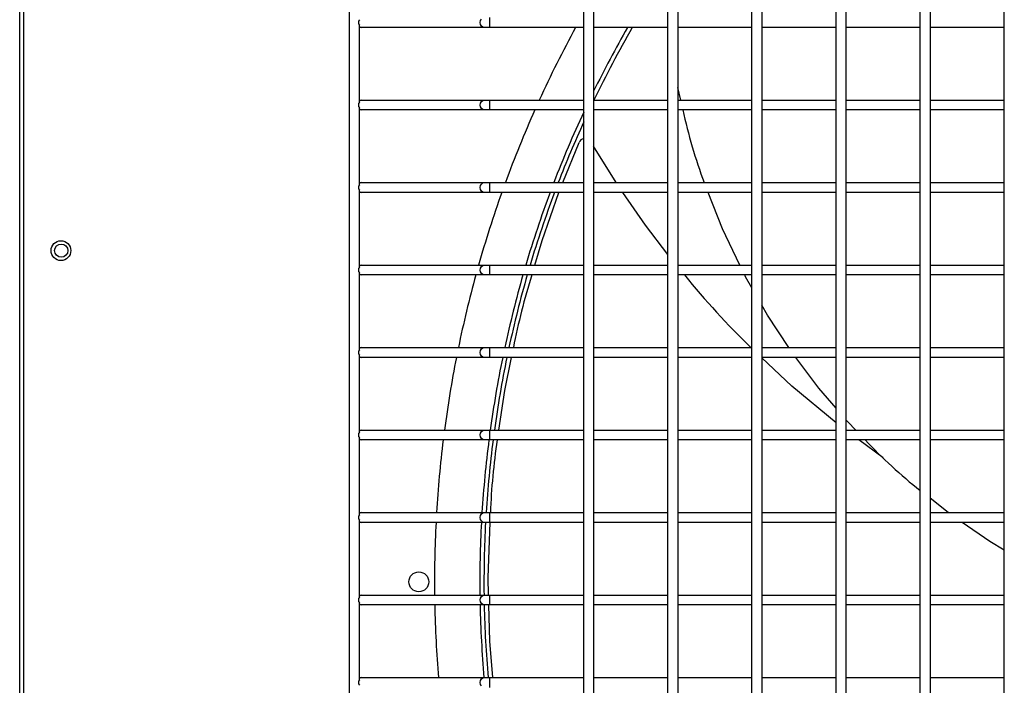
# Model space of a CAD drawing. Header units: millimetres. Extents: x 4 to 3534, y 14 to 98.
# Tile 31 of 161: x 17.201 to 17.499, y 58.574 to 58.775. Entities that reach past the tile are written whole.
import ezdxf

# ---------------------------------------------------------------- set-up
doc = ezdxf.new("R2010")
doc.units = ezdxf.units.MM
doc.header["$MEASUREMENT"] = 0
doc.layers.add('ARQ - EQUIPO CONDENSADORA', color=2, linetype='Continuous')

msp = doc.modelspace()

# ---------------------------------------------------------------- linework, layer by layer
at = {"layer": 'ARQ - EQUIPO CONDENSADORA', "color": 7, "linetype": 'Continuous'}
for p, q in [((17.3006031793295, 58.22793013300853), (17.3006031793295, 58.98393013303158)), ((17.20060317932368, 58.22868113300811), (17.20060317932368, 58.98267913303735)), ((17.20185317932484, 58.22868113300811), (17.20185317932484, 58.98267913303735)), ((17.37160317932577, 58.77442959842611), (17.37160317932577, 58.79942959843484)), ((17.37460317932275, 58.79943013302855), (17.37460317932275, 58.77443013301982)), ((17.3971031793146, 58.77442959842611), (17.3971031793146, 58.79942959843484)), ((17.40010317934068, 58.79943013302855), (17.40010317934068, 58.77443013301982)), ((17.42260317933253, 58.77442959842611), (17.42260317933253, 58.79942959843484)), ((17.4256031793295, 58.79943013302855), (17.4256031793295, 58.77443013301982)), ((17.44810317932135, 58.77442959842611), (17.44810317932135, 58.79942959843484)), ((17.45110317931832, 58.79943013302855), (17.45110317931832, 58.77443013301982)), ((17.47360317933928, 58.77442959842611), (17.47360317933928, 58.79942959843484)), ((17.47660317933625, 58.79943013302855), (17.47660317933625, 58.77443013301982)), ((17.4991031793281, 58.77442959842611), (17.4991031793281, 58.79942959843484)), ((17.34024408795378, 58.77443013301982), (17.34033984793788, 58.77500415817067)), ((17.34033984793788, 58.77500415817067), (17.34061254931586, 58.77549079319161)), ((17.34317943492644, 58.77293013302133), (17.34317943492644, 58.77593013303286)), ((17.30360317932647, 58.75027959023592), (17.30360317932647, 58.77358067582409)), ((17.30410317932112, 58.77293013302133), (17.30360317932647, 58.77293013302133)), ((17.34150209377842, 58.77293013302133), (17.30410317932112, 58.77293013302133)), ((17.34033984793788, 58.77385610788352), (17.34024408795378, 58.77443013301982)), ((17.34061254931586, 58.77336947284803), (17.34033984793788, 58.77385610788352)), ((17.34102067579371, 58.77304431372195), (17.34061254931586, 58.77336947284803)), ((17.34150209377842, 58.77293013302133), (17.34102067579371, 58.77304431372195)), ((17.34317943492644, 58.77293013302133), (17.34150209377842, 58.77293013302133)), ((17.37160317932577, 58.77293013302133), (17.34317943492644, 58.77293013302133)), ((17.37160317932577, 58.74942959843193), (17.37160317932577, 58.77442959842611)), ((17.37460317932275, 58.77443013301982), (17.37460317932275, 58.74943013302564)), ((17.3971031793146, 58.77293013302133), (17.37460317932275, 58.77293013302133)), ((17.3971031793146, 58.74942959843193), (17.3971031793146, 58.77442959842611)), ((17.40010317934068, 58.77443013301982), (17.40010317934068, 58.74943013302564)), ((17.42260317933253, 58.77293013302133), (17.40010317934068, 58.77293013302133)), ((17.42260317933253, 58.74942959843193), (17.42260317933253, 58.77442959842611)), ((17.4256031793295, 58.77443013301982), (17.4256031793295, 58.74943013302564)), ((17.44810317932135, 58.77293013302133), (17.4256031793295, 58.77293013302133)), ((17.44810317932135, 58.74942959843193), (17.44810317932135, 58.77442959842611)), ((17.45110317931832, 58.77443013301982), (17.45110317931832, 58.74943013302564)), ((17.47360317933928, 58.77293013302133), (17.45110317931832, 58.77293013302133)), ((17.47360317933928, 58.74942959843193), (17.47360317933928, 58.77442959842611)), ((17.47660317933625, 58.77443013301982), (17.47660317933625, 58.74943013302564)), ((17.4991031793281, 58.77293013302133), (17.47660317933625, 58.77293013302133)), ((17.4991031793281, 58.74942959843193), (17.4991031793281, 58.77442959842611)), ((17.40098687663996, 58.75093013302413), (17.40010317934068, 58.75475675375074)), ((17.30360317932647, 58.75093013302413), (17.30410317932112, 58.75093013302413)), ((17.30410317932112, 58.75093013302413), (17.34150209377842, 58.75093013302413)), ((17.34061254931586, 58.75049079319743), (17.34102067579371, 58.75081595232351)), ((17.34102067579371, 58.75081595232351), (17.34150209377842, 58.75093013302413)), ((17.34150209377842, 58.75093013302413), (17.34317943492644, 58.75093013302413)), ((17.34317943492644, 58.75093013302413), (17.37160317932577, 58.75093013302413)), ((17.34317943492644, 58.74793013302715), (17.34317943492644, 58.75093013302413)), ((17.37460317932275, 58.75093013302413), (17.3971031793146, 58.75093013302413)), ((17.40010317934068, 58.75093013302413), (17.42260317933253, 58.75093013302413)), ((17.4256031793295, 58.75093013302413), (17.44810317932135, 58.75093013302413)), ((17.45110317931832, 58.75093013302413), (17.47360317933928, 58.75093013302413)), ((17.47660317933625, 58.75093013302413), (17.4991031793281, 58.75093013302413)), ((17.30360317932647, 58.72527959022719), (17.30360317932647, 58.74858067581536)), ((17.30410317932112, 58.74793013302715), (17.30360317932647, 58.74793013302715)), ((17.34150209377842, 58.74793013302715), (17.30410317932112, 58.74793013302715)), ((17.34024408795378, 58.74943013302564), (17.34033984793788, 58.75000415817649)), ((17.34033984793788, 58.74885610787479), (17.34024408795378, 58.74943013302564)), ((17.34033984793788, 58.75000415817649), (17.34061254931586, 58.75049079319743)), ((17.34061254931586, 58.74836947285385), (17.34033984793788, 58.74885610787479)), ((17.34102067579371, 58.74804431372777), (17.34061254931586, 58.74836947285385)), ((17.34150209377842, 58.74793013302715), (17.34102067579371, 58.74804431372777)), ((17.34317943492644, 58.74793013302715), (17.34150209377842, 58.74793013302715)), ((17.37160317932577, 58.74793013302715), (17.34317943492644, 58.74793013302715)), ((17.37160317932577, 58.72442959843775), (17.37160317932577, 58.74942959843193)), ((17.37460317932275, 58.74943013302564), (17.37460317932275, 58.72443013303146)), ((17.3971031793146, 58.74793013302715), (17.37460317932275, 58.74793013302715)), ((17.3971031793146, 58.72442959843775), (17.3971031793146, 58.74942959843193)), ((17.40010317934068, 58.74943013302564), (17.40010317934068, 58.72443013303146)), ((17.42260317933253, 58.74793013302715), (17.40010317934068, 58.74793013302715)), ((17.42260317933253, 58.72442959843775), (17.42260317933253, 58.74942959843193)), ((17.4256031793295, 58.74943013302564), (17.4256031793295, 58.72443013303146)), ((17.44810317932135, 58.74793013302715), (17.4256031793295, 58.74793013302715)), ((17.44810317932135, 58.72442959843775), (17.44810317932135, 58.74942959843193)), ((17.45110317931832, 58.74943013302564), (17.45110317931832, 58.72443013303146)), ((17.47360317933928, 58.74793013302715), (17.45110317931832, 58.74793013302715)), ((17.47360317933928, 58.72442959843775), (17.47360317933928, 58.74942959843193)), ((17.47660317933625, 58.74943013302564), (17.47660317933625, 58.72443013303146)), ((17.4991031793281, 58.74793013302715), (17.47660317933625, 58.74793013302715)), ((17.4991031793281, 58.72442959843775), (17.4991031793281, 58.74942959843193)), ((17.36527858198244, 58.72593013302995), (17.37020881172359, 58.73809677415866)), ((17.38143827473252, 58.72593013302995), (17.37460317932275, 58.73696682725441)), ((17.30360317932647, 58.72593013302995), (17.30410317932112, 58.72593013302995)), ((17.30410317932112, 58.72593013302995), (17.34150209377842, 58.72593013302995)), ((17.34024408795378, 58.72443013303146), (17.34033984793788, 58.72500415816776)), ((17.34033984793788, 58.72385610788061), (17.34024408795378, 58.72443013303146)), ((17.34033984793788, 58.72500415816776), (17.34061254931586, 58.72549079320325)), ((17.34061254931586, 58.72549079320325), (17.34102067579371, 58.72581595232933)), ((17.34102067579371, 58.72581595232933), (17.34150209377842, 58.72593013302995)), ((17.34150209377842, 58.72593013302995), (17.34317943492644, 58.72593013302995)), ((17.34317943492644, 58.72593013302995), (17.37160317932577, 58.72593013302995)), ((17.34317943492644, 58.72293013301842), (17.34317943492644, 58.72593013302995)), ((17.37160317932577, 58.69942959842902), (17.37160317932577, 58.72442959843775)), ((17.37460317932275, 58.72593013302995), (17.3971031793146, 58.72593013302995)), ((17.37460317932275, 58.72443013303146), (17.37460317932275, 58.69943013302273)), ((17.3971031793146, 58.69942959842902), (17.3971031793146, 58.72442959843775)), ((17.40010317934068, 58.72593013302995), (17.42260317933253, 58.72593013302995)), ((17.40010317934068, 58.72443013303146), (17.40010317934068, 58.69943013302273)), ((17.42260317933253, 58.69942959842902), (17.42260317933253, 58.72442959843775)), ((17.4256031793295, 58.72593013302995), (17.44810317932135, 58.72593013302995)), ((17.4256031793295, 58.72443013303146), (17.4256031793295, 58.69943013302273)), ((17.44810317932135, 58.69942959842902), (17.44810317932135, 58.72442959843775)), ((17.45110317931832, 58.72593013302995), (17.47360317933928, 58.72593013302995)), ((17.45110317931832, 58.72443013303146), (17.45110317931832, 58.69943013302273)), ((17.47360317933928, 58.69942959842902), (17.47360317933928, 58.72442959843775)), ((17.47660317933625, 58.72593013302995), (17.4991031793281, 58.72593013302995)), ((17.47660317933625, 58.72443013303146), (17.47660317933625, 58.69943013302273)), ((17.4991031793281, 58.69942959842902), (17.4991031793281, 58.72442959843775)), ((17.30360317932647, 58.70027959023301), (17.30360317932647, 58.72358067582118)), ((17.30410317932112, 58.72293013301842), (17.30360317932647, 58.72293013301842)), ((17.34150209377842, 58.72293013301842), (17.30410317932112, 58.72293013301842)), ((17.34061254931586, 58.72336947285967), (17.34033984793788, 58.72385610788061)), ((17.34102067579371, 58.7230443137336), (17.34061254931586, 58.72336947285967)), ((17.34150209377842, 58.72293013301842), (17.34102067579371, 58.7230443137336)), ((17.34317943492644, 58.72293013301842), (17.34150209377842, 58.72293013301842)), ((17.37160317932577, 58.72293013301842), (17.34317943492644, 58.72293013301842)), ((17.35897263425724, 58.70836384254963), (17.36408599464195, 58.72293013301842)), ((17.3971031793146, 58.72293013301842), (17.37460317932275, 58.72293013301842)), ((17.39030616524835, 58.71303734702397), (17.38347591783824, 58.72293013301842)), ((17.42260317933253, 58.72293013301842), (17.40010317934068, 58.72293013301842)), ((17.41365223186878, 58.71190197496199), (17.40931184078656, 58.72293013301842)), ((17.44810317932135, 58.72293013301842), (17.4256031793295, 58.72293013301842)), ((17.47360317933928, 58.72293013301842), (17.45110317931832, 58.72293013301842)), ((17.4991031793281, 58.72293013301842), (17.47660317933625, 58.72293013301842)), ((17.3971031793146, 58.70416624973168), (17.39030616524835, 58.71303734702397)), ((17.4189506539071, 58.70093013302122), (17.41365223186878, 58.71190197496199)), ((17.35675207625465, 58.70093013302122), (17.35897263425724, 58.70836384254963)), ((17.30360317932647, 58.70093013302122), (17.30410317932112, 58.70093013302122)), ((17.30410317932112, 58.70093013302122), (17.34150209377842, 58.70093013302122)), ((17.34033984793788, 58.70000415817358), (17.34061254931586, 58.70049079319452)), ((17.34061254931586, 58.70049079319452), (17.34102067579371, 58.7008159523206)), ((17.34102067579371, 58.7008159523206), (17.34150209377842, 58.70093013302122)), ((17.34150209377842, 58.70093013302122), (17.34317943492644, 58.70093013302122)), ((17.34317943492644, 58.70093013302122), (17.37160317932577, 58.70093013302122)), ((17.34317943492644, 58.69793013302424), (17.34317943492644, 58.70093013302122)), ((17.37460317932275, 58.70093013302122), (17.3971031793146, 58.70093013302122)), ((17.40010317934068, 58.70093013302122), (17.42260317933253, 58.70093013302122)), ((17.4256031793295, 58.70093013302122), (17.44810317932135, 58.70093013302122)), ((17.45110317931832, 58.70093013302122), (17.47360317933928, 58.70093013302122)), ((17.47660317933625, 58.70093013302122), (17.4991031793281, 58.70093013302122)), ((17.30360317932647, 58.67527959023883), (17.30360317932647, 58.69858067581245)), ((17.30410317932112, 58.69793013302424), (17.30360317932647, 58.69793013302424)), ((17.34150209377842, 58.69793013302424), (17.30410317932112, 58.69793013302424)), ((17.34024408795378, 58.69943013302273), (17.34033984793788, 58.70000415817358)), ((17.34033984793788, 58.69885610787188), (17.34024408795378, 58.69943013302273)), ((17.34061254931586, 58.69836947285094), (17.34033984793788, 58.69885610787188)), ((17.34102067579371, 58.69804431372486), (17.34061254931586, 58.69836947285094)), ((17.34150209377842, 58.69793013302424), (17.34102067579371, 58.69804431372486)), ((17.34317943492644, 58.69793013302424), (17.34150209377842, 58.69793013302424)), ((17.37160317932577, 58.69793013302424), (17.34317943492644, 58.69793013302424)), ((17.37160317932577, 58.67442959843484), (17.37160317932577, 58.69942959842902)), ((17.37460317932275, 58.69943013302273), (17.37460317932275, 58.67443013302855)), ((17.3971031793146, 58.69793013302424), (17.37460317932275, 58.69793013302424)), ((17.3971031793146, 58.67442959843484), (17.3971031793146, 58.69942959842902)), ((17.40010317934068, 58.69943013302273), (17.40010317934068, 58.67443013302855)), ((17.42260317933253, 58.69793013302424), (17.40010317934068, 58.69793013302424)), ((17.42066057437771, 58.6973892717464), (17.42039938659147, 58.69793013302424)), ((17.42260317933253, 58.69399669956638), (17.42066057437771, 58.6973892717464)), ((17.42260317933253, 58.67442959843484), (17.42260317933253, 58.69942959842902)), ((17.4256031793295, 58.69943013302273), (17.4256031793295, 58.67443013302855)), ((17.44810317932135, 58.69793013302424), (17.4256031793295, 58.69793013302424)), ((17.44810317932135, 58.67442959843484), (17.44810317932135, 58.69942959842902)), ((17.45110317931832, 58.69943013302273), (17.45110317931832, 58.67443013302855)), ((17.47360317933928, 58.69793013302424), (17.45110317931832, 58.69793013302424)), ((17.47360317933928, 58.67442959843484), (17.47360317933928, 58.69942959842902)), ((17.47660317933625, 58.69943013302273), (17.47660317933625, 58.67443013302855)), ((17.4991031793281, 58.69793013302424), (17.47660317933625, 58.69793013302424)), ((17.4991031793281, 58.67442959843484), (17.4991031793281, 58.69942959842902)), ((17.42733060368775, 58.68574070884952), (17.4256031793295, 58.68875748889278)), ((17.43379955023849, 58.67593013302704), (17.42733060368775, 58.68574070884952)), ((17.30360317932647, 58.67593013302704), (17.30410317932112, 58.67593013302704)), ((17.30360317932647, 58.6502795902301), (17.30360317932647, 58.67358067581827)), ((17.30410317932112, 58.67593013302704), (17.34150209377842, 58.67593013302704)), ((17.34024408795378, 58.67443013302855), (17.34033984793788, 58.67500415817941)), ((17.34033984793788, 58.6738561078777), (17.34024408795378, 58.67443013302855)), ((17.34033984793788, 58.67500415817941), (17.34061254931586, 58.67549079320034)), ((17.34061254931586, 58.67336947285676), (17.34033984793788, 58.6738561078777)), ((17.34061254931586, 58.67549079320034), (17.34102067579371, 58.67581595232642)), ((17.34102067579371, 58.67304431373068), (17.34061254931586, 58.67336947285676)), ((17.34102067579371, 58.67581595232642), (17.34150209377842, 58.67593013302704)), ((17.34150209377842, 58.67593013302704), (17.34317943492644, 58.67593013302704)), ((17.34317943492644, 58.67593013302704), (17.37160317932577, 58.67593013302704)), ((17.34317943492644, 58.67293013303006), (17.34317943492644, 58.67593013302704)), ((17.37160317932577, 58.64942959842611), (17.37160317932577, 58.67442959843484)), ((17.37460317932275, 58.67593013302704), (17.3971031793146, 58.67593013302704)), ((17.37460317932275, 58.67443013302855), (17.37460317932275, 58.64943013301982)), ((17.3971031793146, 58.64942959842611), (17.3971031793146, 58.67442959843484)), ((17.40010317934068, 58.67593013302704), (17.42260317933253, 58.67593013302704)), ((17.40010317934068, 58.67443013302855), (17.40010317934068, 58.64943013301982)), ((17.42260317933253, 58.64942959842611), (17.42260317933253, 58.67442959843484)), ((17.4256031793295, 58.67593013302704), (17.44810317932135, 58.67593013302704)), ((17.4256031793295, 58.67443013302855), (17.4256031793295, 58.64943013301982)), ((17.44810317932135, 58.64942959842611), (17.44810317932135, 58.67442959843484)), ((17.45110317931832, 58.67593013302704), (17.47360317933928, 58.67593013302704)), ((17.45110317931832, 58.67443013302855), (17.45110317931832, 58.64943013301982)), ((17.47360317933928, 58.64942959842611), (17.47360317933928, 58.67442959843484)), ((17.47660317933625, 58.67593013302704), (17.4991031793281, 58.67593013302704)), ((17.47660317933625, 58.67443013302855), (17.47660317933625, 58.64943013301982)), ((17.4991031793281, 58.64942959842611), (17.4991031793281, 58.67442959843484)), ((17.30410317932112, 58.67293013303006), (17.30360317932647, 58.67293013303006)), ((17.34150209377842, 58.67293013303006), (17.30410317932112, 58.67293013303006)), ((17.34150209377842, 58.67293013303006), (17.34102067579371, 58.67304431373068)), ((17.34317943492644, 58.67293013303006), (17.34150209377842, 58.67293013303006)), ((17.37160317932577, 58.67293013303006), (17.34317943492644, 58.67293013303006)), ((17.34766434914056, 58.66293244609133), (17.34966117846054, 58.67293013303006)), ((17.3971031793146, 58.67293013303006), (17.37460317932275, 58.67293013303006)), ((17.42260317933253, 58.67293013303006), (17.40010317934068, 58.67293013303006)), ((17.44810317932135, 58.67293013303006), (17.4256031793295, 58.67293013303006)), ((17.43468675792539, 58.66424904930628), (17.4256031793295, 58.67277309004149)), ((17.44289803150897, 58.66365659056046), (17.43592088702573, 58.67293013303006)), ((17.47360317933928, 58.67293013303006), (17.45110317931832, 58.67293013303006)), ((17.4991031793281, 58.67293013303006), (17.47660317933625, 58.67293013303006)), ((17.44810317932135, 58.65308406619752), (17.43468675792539, 58.66424904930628)), ((17.34583799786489, 58.65093013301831), (17.34766434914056, 58.66293244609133)), ((17.44810317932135, 58.65756550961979), (17.44289803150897, 58.66365659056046)), ((17.45167974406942, 58.65338020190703), (17.45110317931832, 58.65405489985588)), ((17.45405628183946, 58.65093013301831), (17.45167974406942, 58.65338020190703)), ((17.30360317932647, 58.65093013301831), (17.30410317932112, 58.65093013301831)), ((17.30410317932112, 58.65093013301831), (17.34150209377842, 58.65093013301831)), ((17.34024408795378, 58.64943013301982), (17.34033984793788, 58.65000415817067)), ((17.34033984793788, 58.64885610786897), (17.34024408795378, 58.64943013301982)), ((17.34033984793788, 58.65000415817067), (17.34061254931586, 58.65049079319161)), ((17.34061254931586, 58.65049079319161), (17.34102067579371, 58.65081595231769)), ((17.34102067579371, 58.65081595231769), (17.34150209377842, 58.65093013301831)), ((17.34150209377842, 58.65093013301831), (17.34317943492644, 58.65093013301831)), ((17.34317943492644, 58.65093013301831), (17.37160317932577, 58.65093013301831)), ((17.34317943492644, 58.64793013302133), (17.34317943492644, 58.65093013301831)), ((17.37160317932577, 58.62442959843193), (17.37160317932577, 58.64942959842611)), ((17.37460317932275, 58.65093013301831), (17.3971031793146, 58.65093013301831)), ((17.37460317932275, 58.64943013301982), (17.37460317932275, 58.62443013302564)), ((17.3971031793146, 58.62442959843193), (17.3971031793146, 58.64942959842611)), ((17.40010317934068, 58.65093013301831), (17.42260317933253, 58.65093013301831)), ((17.40010317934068, 58.64943013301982), (17.40010317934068, 58.62443013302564)), ((17.42260317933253, 58.62442959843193), (17.42260317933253, 58.64942959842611)), ((17.4256031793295, 58.65093013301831), (17.44810317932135, 58.65093013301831)), ((17.4256031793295, 58.64943013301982), (17.4256031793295, 58.62443013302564)), ((17.44810317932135, 58.62442959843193), (17.44810317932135, 58.64942959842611)), ((17.45110317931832, 58.65093013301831), (17.47360317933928, 58.65093013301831)), ((17.45110317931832, 58.64943013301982), (17.45110317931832, 58.62443013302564)), ((17.47360317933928, 58.62442959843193), (17.47360317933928, 58.64942959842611)), ((17.47660317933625, 58.65093013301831), (17.4991031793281, 58.65093013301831)), ((17.47660317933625, 58.64943013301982), (17.47660317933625, 58.62443013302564)), ((17.4991031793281, 58.62442959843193), (17.4991031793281, 58.64942959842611)), ((17.30360317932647, 58.62527959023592), (17.30360317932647, 58.64858067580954)), ((17.30410317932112, 58.64793013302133), (17.30360317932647, 58.64793013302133)), ((17.34150209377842, 58.64793013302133), (17.30410317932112, 58.64793013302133)), ((17.34061254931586, 58.64836947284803), (17.34033984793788, 58.64885610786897)), ((17.34102067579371, 58.64804431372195), (17.34061254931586, 58.64836947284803)), ((17.34150209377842, 58.64793013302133), (17.34102067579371, 58.64804431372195)), ((17.34317943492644, 58.64793013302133), (17.34150209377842, 58.64793013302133)), ((17.37160317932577, 58.64793013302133), (17.34317943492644, 58.64793013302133)), ((17.3971031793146, 58.64793013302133), (17.37460317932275, 58.64793013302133)), ((17.42260317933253, 58.64793013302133), (17.40010317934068, 58.64793013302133)), ((17.44810317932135, 58.64793013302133), (17.4256031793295, 58.64793013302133)), ((17.47360317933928, 58.64793013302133), (17.45110317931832, 58.64793013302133)), ((17.4624009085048, 58.64250024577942), (17.45503421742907, 58.64793013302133)), ((17.4991031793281, 58.64793013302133), (17.47660317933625, 58.64793013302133)), ((17.48207334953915, 58.62593013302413), (17.47660317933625, 58.63024209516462)), ((17.30360317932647, 58.62593013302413), (17.30410317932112, 58.62593013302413)), ((17.30410317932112, 58.62593013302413), (17.34150209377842, 58.62593013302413)), ((17.34033984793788, 58.62500415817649), (17.34061254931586, 58.62549079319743)), ((17.34061254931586, 58.62549079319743), (17.34102067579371, 58.62581595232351)), ((17.34102067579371, 58.62581595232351), (17.34150209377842, 58.62593013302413)), ((17.34150209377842, 58.62593013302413), (17.34317943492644, 58.62593013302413)), ((17.34317943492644, 58.62593013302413), (17.37160317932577, 58.62593013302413)), ((17.34317943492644, 58.62293013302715), (17.34317943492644, 58.62593013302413)), ((17.37460317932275, 58.62593013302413), (17.3971031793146, 58.62593013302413)), ((17.40010317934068, 58.62593013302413), (17.42260317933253, 58.62593013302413)), ((17.4256031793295, 58.62593013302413), (17.44810317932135, 58.62593013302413)), ((17.45110317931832, 58.62593013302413), (17.47360317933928, 58.62593013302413)), ((17.47660317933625, 58.62593013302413), (17.4991031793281, 58.62593013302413)), ((17.30360317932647, 58.60027959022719), (17.30360317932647, 58.62358067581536)), ((17.30410317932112, 58.62293013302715), (17.30360317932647, 58.62293013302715)), ((17.34150209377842, 58.62293013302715), (17.30410317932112, 58.62293013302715)), ((17.34024408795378, 58.62443013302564), (17.34033984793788, 58.62500415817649)), ((17.34033984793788, 58.62385610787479), (17.34024408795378, 58.62443013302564)), ((17.34061254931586, 58.62336947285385), (17.34033984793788, 58.62385610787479)), ((17.34102067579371, 58.62304431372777), (17.34061254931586, 58.62336947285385)), ((17.34150209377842, 58.62293013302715), (17.34102067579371, 58.62304431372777)), ((17.34317943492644, 58.62293013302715), (17.34150209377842, 58.62293013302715)), ((17.34260693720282, 58.60629046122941), (17.34318952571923, 58.62292862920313)), ((17.37160317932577, 58.62293013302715), (17.34317943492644, 58.62293013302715)), ((17.37160317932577, 58.5994295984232), (17.37160317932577, 58.62442959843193)), ((17.37460317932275, 58.62443013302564), (17.37460317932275, 58.59943013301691)), ((17.3971031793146, 58.62293013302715), (17.37460317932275, 58.62293013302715)), ((17.3971031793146, 58.5994295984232), (17.3971031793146, 58.62442959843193)), ((17.40010317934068, 58.62443013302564), (17.40010317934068, 58.59943013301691)), ((17.42260317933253, 58.62293013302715), (17.40010317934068, 58.62293013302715)), ((17.42260317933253, 58.5994295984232), (17.42260317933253, 58.62442959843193)), ((17.4256031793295, 58.62443013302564), (17.4256031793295, 58.59943013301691)), ((17.44810317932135, 58.62293013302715), (17.4256031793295, 58.62293013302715)), ((17.44810317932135, 58.5994295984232), (17.44810317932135, 58.62442959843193)), ((17.45110317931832, 58.62443013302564), (17.45110317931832, 58.59943013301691)), ((17.47360317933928, 58.62293013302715), (17.45110317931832, 58.62293013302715)), ((17.47360317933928, 58.5994295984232), (17.47360317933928, 58.62442959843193)), ((17.47660317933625, 58.62443013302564), (17.47660317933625, 58.59943013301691)), ((17.4991031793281, 58.62293013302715), (17.47660317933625, 58.62293013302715)), ((17.4946980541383, 58.61717377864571), (17.48631681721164, 58.62293013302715)), ((17.4991031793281, 58.5994295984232), (17.4991031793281, 58.62442959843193)), ((17.4991031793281, 58.61455497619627), (17.4946980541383, 58.61717377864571)), ((17.34274018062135, 58.60093013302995), (17.34260693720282, 58.60629046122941)), ((17.30360317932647, 58.60093013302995), (17.30410317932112, 58.60093013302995)), ((17.30360317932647, 58.57527959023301), (17.30360317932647, 58.59858067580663)), ((17.30410317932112, 58.60093013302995), (17.34150209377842, 58.60093013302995)), ((17.34024408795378, 58.59943013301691), (17.34033984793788, 58.60000415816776)), ((17.34033984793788, 58.59885610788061), (17.34024408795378, 58.59943013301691)), ((17.34033984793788, 58.60000415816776), (17.34061254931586, 58.6004907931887)), ((17.34061254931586, 58.59836947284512), (17.34033984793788, 58.59885610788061)), ((17.34061254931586, 58.6004907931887), (17.34102067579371, 58.60081595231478)), ((17.34102067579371, 58.60081595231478), (17.34150209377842, 58.60093013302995)), ((17.34150209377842, 58.60093013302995), (17.34317943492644, 58.60093013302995)), ((17.34317943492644, 58.60093013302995), (17.37160317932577, 58.60093013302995)), ((17.34317943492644, 58.59793013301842), (17.34317943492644, 58.60093013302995)), ((17.37160317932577, 58.57442959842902), (17.37160317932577, 58.5994295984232)), ((17.37460317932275, 58.60093013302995), (17.3971031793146, 58.60093013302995)), ((17.37460317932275, 58.59943013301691), (17.37460317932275, 58.57443013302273)), ((17.3971031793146, 58.57442959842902), (17.3971031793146, 58.5994295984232)), ((17.40010317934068, 58.60093013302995), (17.42260317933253, 58.60093013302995)), ((17.40010317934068, 58.59943013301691), (17.40010317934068, 58.57443013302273)), ((17.42260317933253, 58.57442959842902), (17.42260317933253, 58.5994295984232)), ((17.4256031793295, 58.60093013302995), (17.44810317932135, 58.60093013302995)), ((17.4256031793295, 58.59943013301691), (17.4256031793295, 58.57443013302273)), ((17.44810317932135, 58.57442959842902), (17.44810317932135, 58.5994295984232)), ((17.45110317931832, 58.60093013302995), (17.47360317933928, 58.60093013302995)), ((17.45110317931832, 58.59943013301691), (17.45110317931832, 58.57443013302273)), ((17.47360317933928, 58.57442959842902), (17.47360317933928, 58.5994295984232)), ((17.47660317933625, 58.60093013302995), (17.4991031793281, 58.60093013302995)), ((17.47660317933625, 58.59943013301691), (17.47660317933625, 58.57443013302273)), ((17.4991031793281, 58.57442959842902), (17.4991031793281, 58.5994295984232)), ((17.30410317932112, 58.59793013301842), (17.30360317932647, 58.59793013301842)), ((17.34150209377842, 58.59793013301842), (17.30410317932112, 58.59793013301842)), ((17.34102067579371, 58.59804431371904), (17.34061254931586, 58.59836947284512)), ((17.34150209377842, 58.59793013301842), (17.34102067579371, 58.59804431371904)), ((17.34317943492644, 58.59793013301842), (17.34150209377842, 58.59793013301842)), ((17.34308819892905, 58.58692949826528), (17.34281475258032, 58.59793013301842)), ((17.37160317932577, 58.59793013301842), (17.34317943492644, 58.59793013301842)), ((17.3971031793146, 58.59793013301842), (17.37460317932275, 58.59793013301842)), ((17.42260317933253, 58.59793013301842), (17.40010317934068, 58.59793013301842)), ((17.44810317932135, 58.59793013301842), (17.4256031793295, 58.59793013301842)), ((17.47360317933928, 58.59793013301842), (17.45110317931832, 58.59793013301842)), ((17.4991031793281, 58.59793013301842), (17.47660317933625, 58.59793013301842)), ((17.34400389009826, 58.57593013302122), (17.34308819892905, 58.58692949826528)), ((17.30360317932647, 58.57593013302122), (17.30410317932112, 58.57593013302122)), ((17.30410317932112, 58.57593013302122), (17.34150209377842, 58.57593013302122)), ((17.34024408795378, 58.57443013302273), (17.34033984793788, 58.57500415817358)), ((17.34033984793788, 58.57500415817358), (17.34061254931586, 58.57549079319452)), ((17.34061254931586, 58.57549079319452), (17.34102067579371, 58.5758159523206)), ((17.34102067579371, 58.5758159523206), (17.34150209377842, 58.57593013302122)), ((17.34150209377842, 58.57593013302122), (17.34317943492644, 58.57593013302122)), ((17.34317943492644, 58.57593013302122), (17.37160317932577, 58.57593013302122)), ((17.34317943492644, 58.57293013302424), (17.34317943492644, 58.57593013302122)), ((17.37460317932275, 58.57593013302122), (17.3971031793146, 58.57593013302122)), ((17.40010317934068, 58.57593013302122), (17.42260317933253, 58.57593013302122)), ((17.4256031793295, 58.57593013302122), (17.44810317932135, 58.57593013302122)), ((17.45110317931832, 58.57593013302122), (17.47360317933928, 58.57593013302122)), ((17.47660317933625, 58.57593013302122), (17.4991031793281, 58.57593013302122)), ((17.34033984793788, 58.57385610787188), (17.34024408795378, 58.57443013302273)), ((17.34061254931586, 58.57336947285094), (17.34033984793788, 58.57385610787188)), ((17.37160317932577, 58.54942959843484), (17.37160317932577, 58.57442959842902)), ((17.37460317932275, 58.57443013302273), (17.37460317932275, 58.54943013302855)), ((17.3971031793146, 58.54942959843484), (17.3971031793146, 58.57442959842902)), ((17.40010317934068, 58.57443013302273), (17.40010317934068, 58.54943013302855)), ((17.42260317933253, 58.54942959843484), (17.42260317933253, 58.57442959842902)), ((17.4256031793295, 58.57443013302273), (17.4256031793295, 58.54943013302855)), ((17.44810317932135, 58.54942959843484), (17.44810317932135, 58.57442959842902)), ((17.45110317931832, 58.57443013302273), (17.45110317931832, 58.54943013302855)), ((17.47360317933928, 58.54942959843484), (17.47360317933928, 58.57442959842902)), ((17.47660317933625, 58.57443013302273), (17.47660317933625, 58.54943013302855)), ((17.4991031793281, 58.54942959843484), (17.4991031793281, 58.57442959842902))]:
    msp.add_line(p, q, dxfattribs=at)
for centre, radius in [((17.21310417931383, 58.70529113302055), 0.003000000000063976), ((17.2132051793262, 58.70529013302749), 0.002000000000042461), ((17.32160417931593, 58.60493113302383), 0.003000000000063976)]:
    msp.add_circle(centre, radius, dxfattribs=at)
for centre, radius, start, end in [((17.30459338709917, 58.77443013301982), 0.001304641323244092, 139.3751079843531, 220.6248920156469), ((17.30414758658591, 58.77355401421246), 0.0006254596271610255, 209.493503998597, 265.9286079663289), ((17.6776041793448, 58.60493113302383), 0.3512500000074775, 151.4262886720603, 155.4393957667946), ((17.6776041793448, 58.60493113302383), 0.3375000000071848, 150.1471081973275, 153.8678716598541), ((17.6776041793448, 58.60493113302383), 0.3362500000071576, 150.0247882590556, 154.2657423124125), ((17.30414758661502, 58.75030625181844), 0.0006254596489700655, 94.07139286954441, 150.5064944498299), ((17.30459338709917, 58.74943013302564), 0.001304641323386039, 139.37510796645, 220.62489203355), ((17.30414758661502, 58.74855401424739), 0.0006254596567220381, 209.4935062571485, 265.9286069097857), ((17.6776041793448, 58.60493113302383), 0.3512500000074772, 155.9762936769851, 159.8498742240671), ((17.5446823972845, 58.77791936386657), 0.1461134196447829, 191.8439144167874, 200.8433536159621), ((17.6776041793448, 58.60493113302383), 0.3375000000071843, 155.0491013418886, 158.9909408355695), ((17.6776041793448, 58.60493113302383), 0.3362500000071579, 155.5109003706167, 158.9091184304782), ((17.37197316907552, 58.73736612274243), 0.001909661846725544, 101.1714903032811, 157.5046938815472), ((17.30459338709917, 58.72443013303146), 0.001304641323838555, 139.3751079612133, 220.6248920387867), ((17.30414758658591, 58.72530625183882), 0.0006254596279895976, 94.07139190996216, 150.5064956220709), ((17.30414758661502, 58.72355401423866), 0.0006254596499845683, 209.4935056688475, 265.9286071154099), ((17.6776041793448, 58.60493113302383), 0.3512500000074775, 160.3702780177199, 164.1388664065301), ((17.6776041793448, 58.60493113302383), 0.3375000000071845, 159.5355179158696, 163.4745338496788), ((17.6776041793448, 58.60493113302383), 0.3362500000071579, 159.456012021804, 163.4113283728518), ((17.30459338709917, 58.69943013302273), 0.001304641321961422, 139.3751079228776, 220.6248920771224), ((17.30414758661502, 58.70030625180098), 0.0006254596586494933, 94.07139354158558, 150.5064943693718), ((17.30414758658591, 58.69855401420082), 0.0006254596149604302, 209.4935035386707, 265.928608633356), ((17.6776041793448, 58.60493113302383), 0.3512500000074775, 164.6469607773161, 168.3383171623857), ((17.6776041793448, 58.60493113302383), 0.3375000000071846, 164.0050522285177, 167.8561158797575), ((17.6776041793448, 58.60493113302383), 0.3362500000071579, 163.9439877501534, 167.8102789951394), ((17.56141892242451, 58.63393483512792), 0.2152940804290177, 162.707735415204, 168.7517619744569), ((17.60223947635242, 58.8605060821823), 0.257814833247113, 219.0938063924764, 225.7190145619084), ((17.30459338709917, 58.67443013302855), 0.001304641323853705, 139.37510796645, 220.62489203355), ((17.30414758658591, 58.67530625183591), 0.0006254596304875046, 94.0713923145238, 150.5064960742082), ((17.30414758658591, 58.67355401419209), 0.0006254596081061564, 209.4935023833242, 265.9286085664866), ((17.6776041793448, 58.60493113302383), 0.3512500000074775, 168.8375477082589, 172.4750446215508), ((17.6776041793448, 58.60493113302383), 0.3375000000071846, 168.3765679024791, 172.1665862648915), ((17.6776041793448, 58.60493113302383), 0.336250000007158, 168.3327519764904, 172.1372819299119), ((17.30459338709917, 58.64943013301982), 0.001304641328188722, 139.3751081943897, 220.6248918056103), ((17.30414758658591, 58.65030625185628), 0.0006254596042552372, 94.07139133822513, 150.506497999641), ((17.30414758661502, 58.64855401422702), 0.0006254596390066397, 209.4935040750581, 265.9286071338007), ((17.6776041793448, 58.60493113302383), 0.3512500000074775, 172.9683801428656, 176.5726066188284), ((17.6776041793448, 58.60493113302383), 0.3375000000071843, 172.6803692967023, 176.4327949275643), ((17.6776041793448, 58.60493113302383), 0.3362500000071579, 172.6530089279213, 176.4195166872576), ((17.5366265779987, 58.61869016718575), 0.1934674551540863, 171.3072143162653, 177.857070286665), ((17.56589529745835, 58.7495047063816), 0.1489393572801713, 222.9990405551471, 231.7085153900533), ((17.30414758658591, 58.625306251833), 0.0006254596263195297, 94.0713922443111, 150.5064965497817), ((17.30459338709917, 58.62443013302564), 0.001304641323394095, 139.3751079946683, 220.6248920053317), ((17.30414758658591, 58.62355401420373), 0.0006254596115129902, 209.4935028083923, 265.9286085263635), ((17.6776041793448, 58.60493113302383), 0.3512500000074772, 177.0627228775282, 180.65265586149), ((17.6776041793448, 58.60493113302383), 0.3375000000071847, 176.9429445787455, 180.679246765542), ((17.6776041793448, 58.60493113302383), 0.336250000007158, 176.9315692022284, 180.6817719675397), ((17.30459338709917, 58.59943013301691), 0.001304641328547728, 139.3751081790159, 220.6248918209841), ((17.30414758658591, 58.60030625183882), 0.000625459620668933, 94.07139203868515, 150.5064969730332), ((17.30414758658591, 58.59855401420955), 0.0006254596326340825, 209.4935034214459, 265.928607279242), ((17.6776041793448, 58.60493113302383), 0.3512500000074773, 181.142076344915, 184.7360245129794), ((17.6776041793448, 58.60493113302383), 0.3375000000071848, 181.1886119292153, 184.9294417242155), ((17.6776041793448, 58.60493113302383), 0.3362500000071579, 181.1930311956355, 184.9478123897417), ((17.30459338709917, 58.57443013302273), 0.001304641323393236, 139.375107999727, 220.624892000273), ((17.30414758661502, 58.57530625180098), 0.0006254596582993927, 94.07139391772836, 150.5064951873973)]:
    msp.add_arc(centre, radius, start, end, dxfattribs=at)

doc.saveas('drawing.dxf')
